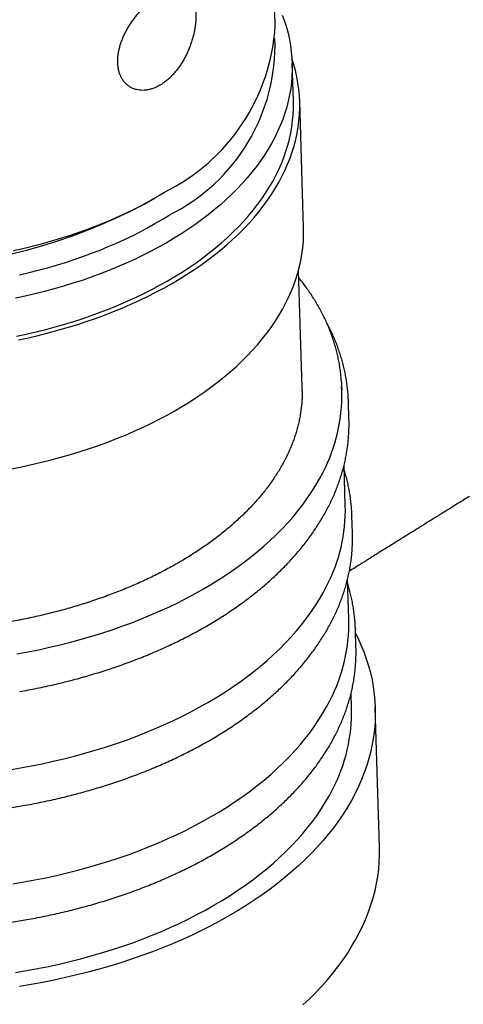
# Model space of a CAD drawing. Header units: millimetres. Extents: x 8 to 785, y 12 to 916.
# Tile 13 of 46: x 626 to 640, y 289 to 321. Entities that reach past the tile are written whole.
import ezdxf

# ---------------------------------------------------------------- set-up
doc = ezdxf.new("R2010")
doc.units = ezdxf.units.MM

msp = doc.modelspace()

# ---------------------------------------------------------------- linework, layer by layer
at = {"color": 7, "linetype": 'Continuous', "lineweight": 30}
for p, q in [((634.426, 320.32), (634.211, 327.292)), ((635, 317.93), (634.963, 319.133)), ((635.323, 313.927), (635.2, 317.936)), ((630.277, 314.678), (630.606, 314.867)), ((635.279, 308.87), (635.164, 312.581)), ((635.281, 308.763), (635.279, 308.87)), ((636.533, 308.748), (636.528, 308.908)), ((636.76, 307.872), (636.743, 308.433)), ((636.762, 307.792), (636.76, 307.872)), ((636.644, 305.14), (636.605, 306.419)), ((636.871, 304.264), (636.854, 304.825)), ((636.873, 304.184), (636.871, 304.264)), ((636.755, 301.531), (636.716, 302.811)), ((636.982, 300.656), (636.965, 301.217)), ((636.984, 300.576), (636.982, 300.656)), ((636.841, 298.725), (636.827, 299.203)), ((637.727, 294.338), (637.591, 298.748))]:
    msp.add_line(p, q, dxfattribs=at)
at = {"color": 7, "linetype": 'Continuous', "lineweight": 30, "flags": 128}
for points in [[(634.65, 320.654), (634.719, 320.464), (634.779, 320.273), (634.831, 320.081), (634.875, 319.888), (634.91, 319.694), (634.936, 319.5), (634.954, 319.305), (634.963, 319.11), (634.964, 318.915), (634.956, 318.719), (634.94, 318.524), (634.915, 318.328), (634.882, 318.133), (634.84, 317.939), (634.789, 317.744), (634.73, 317.551), (634.663, 317.358), (634.587, 317.167), (634.503, 316.976), (634.411, 316.787), (634.311, 316.599), (634.202, 316.412), (634.086, 316.227), (633.961, 316.044), (633.829, 315.863), (633.689, 315.683), (633.541, 315.506), (633.385, 315.331), (633.223, 315.158), (633.052, 314.988), (632.875, 314.82), (632.69, 314.655), (632.498, 314.493), (632.3, 314.334), (632.094, 314.178), (631.883, 314.025), (631.664, 313.875), (631.44, 313.728)], [(626.298, 310.381), (626.614, 310.449), (626.927, 310.522), (627.237, 310.6), (627.544, 310.683), (627.847, 310.77), (628.147, 310.862), (628.443, 310.958), (628.735, 311.059), (629.022, 311.164), (629.305, 311.274), (629.583, 311.388), (629.857, 311.506), (630.125, 311.629), (630.389, 311.755), (630.646, 311.886), (630.899, 312.02), (631.145, 312.158), (631.386, 312.3), (631.62, 312.445), (631.848, 312.594), (632.07, 312.746), (632.285, 312.902), (632.494, 313.061), (632.696, 313.222), (632.891, 313.387), (633.078, 313.555), (633.259, 313.725), (633.432, 313.898), (633.597, 314.074), (633.755, 314.252), (633.905, 314.432), (634.048, 314.614), (634.182, 314.798), (634.309, 314.984), (634.427, 315.172), (634.537, 315.362), (634.639, 315.553), (634.733, 315.745), (634.818, 315.939), (634.895, 316.133), (634.963, 316.329), (635.023, 316.526), (635.075, 316.723), (635.117, 316.921), (635.151, 317.119), (635.176, 317.317), (635.193, 317.516), (635.201, 317.715), (635.2, 317.913), (635.191, 318.112), (635.173, 318.309), (635.146, 318.507), (635.11, 318.704), (635.066, 318.9), (635.013, 319.095), (634.956, 319.277)], [(626.239, 310.494), (626.549, 310.561), (626.858, 310.633), (627.163, 310.709), (627.465, 310.791), (627.763, 310.876), (628.058, 310.967), (628.349, 311.062), (628.636, 311.161), (628.919, 311.265), (629.198, 311.373), (629.472, 311.485), (629.741, 311.601), (630.005, 311.722), (630.264, 311.846), (630.518, 311.975), (630.766, 312.107), (631.009, 312.243), (631.246, 312.382), (631.477, 312.526), (631.701, 312.672), (631.92, 312.822), (632.131, 312.975), (632.337, 313.131), (632.535, 313.291), (632.727, 313.453), (632.912, 313.618), (633.089, 313.785), (633.26, 313.956), (633.422, 314.128), (633.578, 314.303), (633.726, 314.481), (633.866, 314.66), (633.998, 314.841), (634.123, 315.025), (634.239, 315.21), (634.348, 315.396), (634.448, 315.584), (634.54, 315.773), (634.624, 315.964), (634.7, 316.156), (634.767, 316.348), (634.826, 316.542), (634.877, 316.736), (634.919, 316.93), (634.952, 317.126), (634.977, 317.321), (634.993, 317.516), (635.001, 317.712), (635, 317.907), (635, 317.93)], [(626.142, 313.208), (626.44, 313.275), (626.734, 313.345), (627.026, 313.421), (627.314, 313.501), (627.599, 313.585), (627.881, 313.674), (628.159, 313.766), (628.433, 313.864), (628.703, 313.965), (628.968, 314.07), (629.229, 314.18), (629.486, 314.293), (629.737, 314.411), (629.984, 314.532), (630.225, 314.656), (630.461, 314.785), (630.692, 314.917), (630.917, 315.052)], [(626.338, 312.444), (626.634, 312.513), (626.927, 312.587), (627.217, 312.664), (627.504, 312.747), (627.787, 312.834), (628.066, 312.925), (628.342, 313.02), (628.613, 313.12), (628.881, 313.223), (629.144, 313.331), (629.402, 313.443), (629.656, 313.558), (629.905, 313.678), (630.148, 313.801), (630.387, 313.928), (630.62, 314.059), (630.847, 314.193), (631.068, 314.33)], [(626.079, 306.305), (626.398, 306.368), (626.714, 306.435), (627.027, 306.508), (627.337, 306.585), (627.644, 306.667), (627.948, 306.754), (628.248, 306.846), (628.544, 306.942), (628.836, 307.042), (629.124, 307.147), (629.407, 307.257), (629.686, 307.37), (629.96, 307.488), (630.229, 307.61), (630.492, 307.737), (630.751, 307.867), (631.003, 308.001), (631.25, 308.139), (631.491, 308.28), (631.726, 308.425), (631.955, 308.574), (632.177, 308.726), (632.393, 308.881), (632.602, 309.04), (632.804, 309.201), (633, 309.366), (633.188, 309.533), (633.369, 309.703), (633.542, 309.876), (633.708, 310.051), (633.867, 310.229), (634.018, 310.409), (634.161, 310.591), (634.296, 310.775), (634.423, 310.961), (634.542, 311.149), (634.653, 311.338), (634.755, 311.529), (634.85, 311.722), (634.936, 311.915), (635.013, 312.11), (635.082, 312.305), (635.142, 312.502), (635.194, 312.699), (635.238, 312.897), (635.272, 313.095), (635.298, 313.293), (635.316, 313.492), (635.324, 313.691), (635.324, 313.889), (635.323, 313.927)], [(631.44, 313.728), (631.209, 313.585), (630.972, 313.446), (630.729, 313.31), (630.481, 313.177), (630.227, 313.049), (629.968, 312.925), (629.704, 312.804), (629.435, 312.688), (629.161, 312.576), (628.882, 312.468), (628.599, 312.364), (628.312, 312.264), (628.021, 312.17), (627.726, 312.079), (627.428, 311.993), (627.126, 311.912), (626.821, 311.836), (626.512, 311.764), (626.202, 311.697)], [(636.522, 309.04), (636.528, 308.913), (636.53, 308.785)], [(636.742, 308.443), (636.743, 308.438), (636.743, 308.433)], [(626.251, 300.445), (626.598, 300.509), (626.943, 300.578), (627.285, 300.653), (627.623, 300.732), (627.958, 300.817), (628.29, 300.907), (628.618, 301.002), (628.942, 301.102), (629.261, 301.208), (629.576, 301.317), (629.887, 301.432), (630.193, 301.552), (630.493, 301.676), (630.789, 301.804), (631.079, 301.938), (631.363, 302.075), (631.641, 302.217), (631.913, 302.363), (632.179, 302.513), (632.439, 302.667), (632.692, 302.825), (632.938, 302.987), (633.177, 303.152), (633.409, 303.321), (633.634, 303.493), (633.852, 303.669), (634.061, 303.848), (634.263, 304.03), (634.458, 304.214), (634.644, 304.402), (634.822, 304.592), (634.992, 304.785), (635.153, 304.981), (635.306, 305.178), (635.451, 305.378), (635.586, 305.58), (635.713, 305.783), (635.832, 305.989), (635.941, 306.196)], [(636.853, 304.835), (636.854, 304.83), (636.854, 304.825)], [(626.013, 296.779), (626.363, 296.837), (626.71, 296.901), (627.054, 296.97), (627.396, 297.045), (627.734, 297.124), (628.069, 297.209), (628.401, 297.299), (628.729, 297.394), (629.053, 297.494), (629.372, 297.599), (629.688, 297.709), (629.998, 297.824), (630.304, 297.944), (630.604, 298.068), (630.9, 298.196), (631.19, 298.329), (631.474, 298.467), (631.752, 298.609), (632.024, 298.755), (632.29, 298.905), (632.55, 299.059), (632.803, 299.217), (633.049, 299.378), (633.288, 299.544), (633.52, 299.713), (633.745, 299.885), (633.963, 300.061), (634.172, 300.24), (634.375, 300.421), (634.569, 300.606), (634.755, 300.794), (634.933, 300.984), (635.103, 301.177), (635.264, 301.373), (635.417, 301.57), (635.562, 301.77), (635.698, 301.972), (635.824, 302.175), (635.943, 302.381), (636.052, 302.588)], [(636.969, 301.092), (637.04, 300.948), (637.139, 300.731), (637.229, 300.513), (637.308, 300.292), (637.378, 300.071), (637.439, 299.848), (637.489, 299.625), (637.53, 299.4), (637.56, 299.175), (637.581, 298.949), (637.592, 298.722), (637.593, 298.496), (637.584, 298.269), (637.565, 298.042), (637.536, 297.815), (637.497, 297.589), (637.448, 297.363), (637.39, 297.138), (637.321, 296.914), (637.243, 296.69), (637.156, 296.468), (637.058, 296.247), (636.951, 296.027), (636.835, 295.809), (636.709, 295.593), (636.574, 295.378), (636.429, 295.166), (636.276, 294.955), (636.113, 294.747), (635.942, 294.542), (635.761, 294.339), (635.572, 294.138), (635.375, 293.941), (635.169, 293.746), (634.955, 293.555), (634.732, 293.367), (634.502, 293.182), (634.264, 293.001), (634.018, 292.823), (633.765, 292.649), (633.504, 292.479), (633.236, 292.313), (632.962, 292.151), (632.68, 291.994), (632.392, 291.84), (632.098, 291.691), (631.798, 291.547), (631.491, 291.407), (631.179, 291.272), (630.861, 291.142), (630.538, 291.017), (630.21, 290.896), (629.877, 290.781), (629.539, 290.671), (629.197, 290.566), (628.85, 290.467), (628.5, 290.373), (628.146, 290.284), (627.789, 290.201), (627.428, 290.123), (627.064, 290.051), (626.698, 289.984), (626.329, 289.924)], [(636.964, 301.227), (636.965, 301.222), (636.965, 301.217)], [(626.124, 293.171), (626.474, 293.229), (626.821, 293.293), (627.165, 293.362), (627.507, 293.437), (627.845, 293.516), (628.18, 293.601), (628.512, 293.691), (628.84, 293.786), (629.164, 293.886), (629.483, 293.991), (629.799, 294.101), (630.109, 294.216), (630.415, 294.335), (630.716, 294.46), (631.011, 294.588), (631.301, 294.721), (631.585, 294.859), (631.863, 295.001), (632.136, 295.147), (632.402, 295.297), (632.661, 295.451), (632.914, 295.609), (633.16, 295.77), (633.399, 295.936), (633.631, 296.105), (633.856, 296.277), (634.074, 296.453), (634.283, 296.631), (634.486, 296.813), (634.68, 296.998), (634.866, 297.186), (635.044, 297.376), (635.214, 297.569), (635.375, 297.764), (635.528, 297.962), (635.673, 298.162), (635.809, 298.364), (635.936, 298.567), (636.054, 298.773), (636.163, 298.98)], [(626.211, 290.365), (626.56, 290.423), (626.907, 290.487), (627.251, 290.556), (627.593, 290.63), (627.931, 290.71), (628.267, 290.795), (628.598, 290.885), (628.926, 290.98), (629.25, 291.08), (629.57, 291.185), (629.885, 291.295), (630.196, 291.41), (630.501, 291.529), (630.802, 291.653), (631.097, 291.782), (631.387, 291.915), (631.671, 292.053), (631.95, 292.194), (632.222, 292.34), (632.488, 292.49), (632.747, 292.644), (633, 292.802), (633.247, 292.964), (633.486, 293.129), (633.718, 293.298), (633.943, 293.471), (634.16, 293.646), (634.37, 293.825), (634.572, 294.007), (634.766, 294.192), (634.952, 294.38), (635.13, 294.57), (635.3, 294.763), (635.462, 294.958), (635.615, 295.156), (635.759, 295.356), (635.895, 295.557), (636.022, 295.761), (636.14, 295.966), (636.249, 296.173)], [(635.305, 289.336), (635.511, 289.531), (635.708, 289.728), (635.897, 289.929), (636.077, 290.132), (636.249, 290.337), (636.412, 290.545), (636.565, 290.756), (636.71, 290.968), (636.845, 291.183), (636.971, 291.399), (637.087, 291.617), (637.194, 291.837), (637.291, 292.058), (637.379, 292.28), (637.457, 292.504), (637.525, 292.728), (637.584, 292.953), (637.633, 293.179), (637.671, 293.405), (637.7, 293.632), (637.719, 293.859), (637.728, 294.086), (637.727, 294.312), (637.727, 294.338)]]:
    msp.add_lwpolyline(points, dxfattribs=at)
at = {"color": 7, "linetype": 'Continuous', "lineweight": 30}
for centre, radius, start, end in [((628.156, 320.694), 6.281, 296.0761, 356.5844), ((628.399, 319.729), 6.023, 296.3036, 1.7992), ((622.12, 330.06), 17.411, 245.59, 297.9358), ((631.249, 308.629), 5.286, 332.5872, 1.2819), ((631.36, 305.021), 5.286, 332.5872, 1.2819), ((631.471, 301.413), 5.286, 332.5872, 1.2819), ((631.557, 298.607), 5.286, 332.5872, 1.2819), ((622.49, 318.061), 22.765, 263.1499, 280.0163), ((622.601, 314.453), 22.765, 263.1499, 280.0163)]:
    msp.add_arc(centre, radius, start, end, dxfattribs=at)
for points, knots in [([(630.727, 321.267), (630.703, 321.252), (630.631, 321.206), (630.534, 321.135), (630.427, 321.048), (630.334, 320.966), (630.233, 320.867), (630.134, 320.76), (630.038, 320.648), (629.948, 320.532), (629.863, 320.411), (629.783, 320.286), (629.711, 320.159), (629.647, 320.031), (629.59, 319.902), (629.542, 319.772), (629.502, 319.642), (629.472, 319.514), (629.452, 319.388), (629.441, 319.264), (629.44, 319.145), (629.449, 319.029), (629.468, 318.919), (629.497, 318.815), (629.536, 318.718), (629.584, 318.629), (629.641, 318.549), (629.706, 318.478), (629.778, 318.417), (629.858, 318.366), (629.942, 318.327), (630.033, 318.298), (630.128, 318.281), (630.226, 318.275), (630.326, 318.281), (630.43, 318.298), (630.535, 318.327), (630.64, 318.367), (630.745, 318.419), (630.849, 318.482), (630.952, 318.555), (631.052, 318.639), (631.149, 318.731), (631.243, 318.834), (631.332, 318.943), (631.415, 319.06), (631.493, 319.182), (631.567, 319.311), (631.633, 319.443), (631.692, 319.578), (631.745, 319.713), (631.791, 319.851), (631.83, 319.989), (631.862, 320.125), (631.887, 320.258), (631.904, 320.39), (631.914, 320.517), (631.917, 320.64), (631.912, 320.756), (631.9, 320.867), (631.88, 320.971), (631.853, 321.065), (631.819, 321.152), (631.777, 321.229), (631.728, 321.296), (631.673, 321.353), (631.612, 321.399), (631.544, 321.434), (631.471, 321.459), (631.392, 321.472), (631.309, 321.475), (631.22, 321.466), (631.128, 321.447), (631.032, 321.418), (630.933, 321.378), (630.831, 321.329), (630.762, 321.288), (630.727, 321.267)], [0, 0, 0, 0, 0.009192, 0.027729, 0.037083, 0.050313, 0.063636, 0.077255, 0.090974, 0.104148, 0.117555, 0.130962, 0.14461, 0.157666, 0.170949, 0.184233, 0.197754, 0.210814, 0.224106, 0.237399, 0.250933, 0.264113, 0.277534, 0.290955, 0.304624, 0.317853, 0.33132, 0.344787, 0.358502, 0.371633, 0.384995, 0.398358, 0.411959, 0.425, 0.438269, 0.451539, 0.465047, 0.478141, 0.491471, 0.504801, 0.518376, 0.531587, 0.54504, 0.558493, 0.572195, 0.585405, 0.598851, 0.612297, 0.625988, 0.639078, 0.652398, 0.665717, 0.679275, 0.692313, 0.705582, 0.718852, 0.73236, 0.745496, 0.75887, 0.772244, 0.785866, 0.799096, 0.812419, 0.826038, 0.839757, 0.852932, 0.866341, 0.879749, 0.893399, 0.90649, 0.91981, 0.933131, 0.946691, 0.959781, 0.973106, 0.986431, 1, 1, 1, 1]), ([(718.872, 319.591), (718.636, 319.46), (718.168, 319.202), (717.479, 318.818), (716.806, 318.442), (716.151, 318.074), (715.515, 317.715), (714.899, 317.365), (714.302, 317.025), (713.72, 316.692), (713.149, 316.364), (712.589, 316.042), (712.04, 315.725), (711.506, 315.417), (710.987, 315.116), (710.483, 314.824), (709.993, 314.54), (709.518, 314.263), (709.058, 313.995), (708.612, 313.735), (708.18, 313.483), (707.763, 313.239), (707.36, 313.004), (706.972, 312.777), (706.586, 312.551), (706.203, 312.326), (705.825, 312.105), (705.465, 311.893), (705.121, 311.691), (704.804, 311.505), (704.512, 311.333), (704.245, 311.176), (703.992, 311.027), (703.752, 310.886), (703.527, 310.753), (703.316, 310.629), (703.113, 310.509), (702.92, 310.395), (702.737, 310.287), (702.567, 310.187), (702.404, 310.091), (702.197, 309.969), (701.939, 309.816), (701.628, 309.633), (701.305, 309.442), (700.971, 309.244), (700.618, 309.035), (700.245, 308.814), (699.853, 308.582), (699.447, 308.342), (699.029, 308.094), (698.598, 307.838), (698.163, 307.58), (697.724, 307.319), (697.282, 307.057), (696.828, 306.787), (696.363, 306.511), (695.887, 306.228), (695.399, 305.937), (694.901, 305.641), (694.398, 305.341), (693.892, 305.039), (693.227, 304.643), (692.404, 304.152), (691.271, 303.475), (689.992, 302.711), (688.57, 301.859), (687.161, 301.015), (685.765, 300.177), (684.381, 299.346), (683.005, 298.519), (680.834, 297.212), (677.867, 295.423), (674.905, 293.634), (672.743, 292.325), (671.374, 291.497), (669.996, 290.661), (668.607, 289.818), (667.206, 288.967), (665.794, 288.109), (664.371, 287.244), (663.08, 286.458), (661.921, 285.752), (660.892, 285.125), (659.85, 284.489), (658.795, 283.845), (657.731, 283.196), (656.66, 282.542), (655.581, 281.881), (654.49, 281.209), (653.623, 280.675), (652.986, 280.283), (652.581, 280.034), (652.175, 279.785), (651.769, 279.538), (651.371, 279.296), (650.986, 279.063), (650.619, 278.842), (650.265, 278.631), (649.924, 278.428), (649.595, 278.234), (649.278, 278.049), (648.976, 277.874), (648.689, 277.709), (648.417, 277.554), (648.16, 277.408), (647.917, 277.272), (647.689, 277.145), (647.475, 277.027), (647.276, 276.918), (647.09, 276.817), (646.917, 276.724), (646.754, 276.637), (646.627, 276.57), (646.534, 276.521), (646.473, 276.488), (646.413, 276.457), (646.364, 276.431), (646.328, 276.413), (646.302, 276.399), (646.271, 276.383), (646.229, 276.361), (646.176, 276.334), (646.115, 276.302), (646.046, 276.266), (645.966, 276.226), (645.877, 276.18), (645.777, 276.13), (645.625, 276.053), (645.427, 275.954), (645.198, 275.842), (644.988, 275.74), (644.797, 275.649), (644.619, 275.566), (644.454, 275.489), (644.292, 275.415), (644.131, 275.342), (644.006, 275.287), (643.924, 275.251), (643.883, 275.233), (643.851, 275.219), (643.824, 275.207), (643.8, 275.197), (643.771, 275.184), (643.734, 275.168), (643.687, 275.148), (643.631, 275.124), (643.566, 275.097), (643.493, 275.066), (643.393, 275.024), (643.275, 274.976), (643.143, 274.922), (643.019, 274.873), (642.904, 274.828), (642.798, 274.787), (642.703, 274.751), (642.618, 274.719), (642.551, 274.694), (642.499, 274.675), (642.461, 274.661), (642.424, 274.648), (642.39, 274.635), (642.355, 274.623), (642.315, 274.608), (642.265, 274.591), (642.205, 274.57), (642.135, 274.545), (642.059, 274.52), (641.964, 274.488), (641.858, 274.453), (641.742, 274.416), (641.638, 274.384), (641.546, 274.355), (641.471, 274.333), (641.41, 274.315), (641.361, 274.301), (641.316, 274.288), (641.275, 274.277), (641.235, 274.266), (641.192, 274.254), (641.142, 274.24), (641.085, 274.225), (641.022, 274.208), (640.956, 274.191), (640.889, 274.175), (640.822, 274.158), (640.747, 274.14), (640.666, 274.121), (640.583, 274.102), (640.511, 274.086), (640.446, 274.073), (640.382, 274.059), (640.312, 274.045), (640.234, 274.03), (640.12, 274.008), (639.973, 273.982), (639.799, 273.953), (639.613, 273.926), (639.416, 273.9), (639.202, 273.876), (638.982, 273.856), (638.805, 273.843), (638.676, 273.835), (638.599, 273.831), (638.521, 273.827), (638.444, 273.823), (638.373, 273.82), (638.31, 273.818), (638.26, 273.816), (638.223, 273.815), (638.198, 273.814), (638.181, 273.813), (638.164, 273.813), (638.141, 273.812), (638.11, 273.811), (638.071, 273.81), (638.024, 273.809), (637.962, 273.807), (637.883, 273.806), (637.785, 273.804), (637.673, 273.802), (637.547, 273.8), (637.406, 273.798), (637.251, 273.796), (637.081, 273.793), (636.898, 273.79), (636.7, 273.787), (636.488, 273.783), (636.262, 273.778), (636.022, 273.773), (635.769, 273.767), (635.595, 273.763), (635.506, 273.761)], [0, 0, 0, 0, 0.007951, 0.01573, 0.023345, 0.030794, 0.038077, 0.045068, 0.0519, 0.058573, 0.065087, 0.07157, 0.077887, 0.08404, 0.090027, 0.09585, 0.101508, 0.107002, 0.112331, 0.117496, 0.122498, 0.127335, 0.132008, 0.136516, 0.140861, 0.145451, 0.149843, 0.154036, 0.15803, 0.161827, 0.165106, 0.168221, 0.171172, 0.173959, 0.176583, 0.179042, 0.181338, 0.183674, 0.185811, 0.187751, 0.189608, 0.191508, 0.195007, 0.198642, 0.202413, 0.206319, 0.210361, 0.214796, 0.219383, 0.224124, 0.229017, 0.234063, 0.239261, 0.244303, 0.24948, 0.254792, 0.260241, 0.265825, 0.271544, 0.2774, 0.283345, 0.289277, 0.295192, 0.306763, 0.31827, 0.335136, 0.351863, 0.368451, 0.3849, 0.401211, 0.417403, 0.433582, 0.478072, 0.522563, 0.538656, 0.554851, 0.571185, 0.587658, 0.604269, 0.621019, 0.637907, 0.654934, 0.667008, 0.679227, 0.691621, 0.704185, 0.716924, 0.729614, 0.742479, 0.755509, 0.76869, 0.773508, 0.778344, 0.783198, 0.788069, 0.792897, 0.797471, 0.801875, 0.80611, 0.810177, 0.814153, 0.817955, 0.821582, 0.825035, 0.828314, 0.831419, 0.83435, 0.837108, 0.839693, 0.842105, 0.844345, 0.846444, 0.84843, 0.850303, 0.851075, 0.851827, 0.852558, 0.853257, 0.853613, 0.853888, 0.854222, 0.854739, 0.855437, 0.856159, 0.857007, 0.857981, 0.859082, 0.860309, 0.861646, 0.864719, 0.867604, 0.870137, 0.872506, 0.87471, 0.876752, 0.878694, 0.880768, 0.882777, 0.883378, 0.883888, 0.884299, 0.88461, 0.884876, 0.88523, 0.885702, 0.886292, 0.886999, 0.887824, 0.888767, 0.889798, 0.891609, 0.893289, 0.894838, 0.896355, 0.897722, 0.89894, 0.900019, 0.900999, 0.901537, 0.902042, 0.902515, 0.902955, 0.903368, 0.903892, 0.904536, 0.905327, 0.906264, 0.907311, 0.908326, 0.910017, 0.911555, 0.91294, 0.914173, 0.915269, 0.915986, 0.91665, 0.91726, 0.917817, 0.91832, 0.918884, 0.919591, 0.920364, 0.921252, 0.922174, 0.923097, 0.924021, 0.924947, 0.926226, 0.927403, 0.928417, 0.929268, 0.930118, 0.931109, 0.932241, 0.933436, 0.935978, 0.938543, 0.940978, 0.944076, 0.947216, 0.950464, 0.953934, 0.955065, 0.956203, 0.957348, 0.958501, 0.959596, 0.960518, 0.961263, 0.961831, 0.962153, 0.962365, 0.962573, 0.962894, 0.963329, 0.963878, 0.964542, 0.965321, 0.966504, 0.967884, 0.969462, 0.97124, 0.973222, 0.975408, 0.977796, 0.980384, 0.983169, 0.986149, 0.989322, 0.992688, 0.996248, 1, 1, 1, 1]), ([(636.521, 309.045), (636.52, 309.065), (636.516, 309.143), (636.504, 309.278), (636.483, 309.45), (636.457, 309.621), (636.424, 309.792), (636.386, 309.963), (636.342, 310.133), (636.292, 310.302), (636.236, 310.47), (636.175, 310.638), (636.108, 310.805), (636.035, 310.971), (635.956, 311.135), (635.872, 311.299), (635.782, 311.461), (635.687, 311.623), (635.586, 311.783), (635.479, 311.941), (635.367, 312.098), (635.264, 312.234), (635.197, 312.317), (635.171, 312.35)], [0, 0, 0, 0, 0.017243, 0.067003, 0.116768, 0.166546, 0.216343, 0.266165, 0.316019, 0.365909, 0.415839, 0.465815, 0.515837, 0.56591, 0.616034, 0.666211, 0.716439, 0.76672, 0.817051, 0.867432, 0.91786, 0.968332, 1, 1, 1, 1]), ([(636.742, 308.443), (636.74, 308.493), (636.736, 308.601), (636.723, 308.768), (636.703, 308.943), (636.678, 309.118), (636.647, 309.293), (636.61, 309.467), (636.567, 309.64), (636.518, 309.813), (636.464, 309.985), (636.404, 310.156), (636.338, 310.326), (636.266, 310.496), (636.189, 310.664), (636.117, 310.809), (636.069, 310.898), (636.051, 310.932)], [0, 0, 0, 0, 0.05815, 0.127021, 0.195899, 0.2648, 0.333738, 0.402724, 0.471772, 0.540892, 0.610095, 0.679388, 0.748781, 0.818278, 0.887884, 0.957602, 1, 1, 1, 1]), ([(635.28, 308.768), (635.28, 308.764), (635.282, 308.707), (635.279, 308.598), (635.271, 308.44), (635.257, 308.281), (635.237, 308.123), (635.212, 307.965), (635.18, 307.808), (635.143, 307.65), (635.1, 307.494), (635.051, 307.337), (634.997, 307.181), (634.937, 307.026), (634.871, 306.872), (634.811, 306.743), (634.773, 306.665), (634.759, 306.638)], [0, 0, 0, 0, 0.005441, 0.07937, 0.153286, 0.227171, 0.301011, 0.374791, 0.4485, 0.522126, 0.595661, 0.6691, 0.742438, 0.815675, 0.888809, 0.961842, 1, 1, 1, 1]), ([(634.759, 306.638), (634.746, 306.612), (634.707, 306.535), (634.637, 306.408), (634.549, 306.257), (634.456, 306.107), (634.357, 305.958), (634.253, 305.811), (634.143, 305.664), (634.028, 305.519), (633.909, 305.375), (633.783, 305.233), (633.653, 305.092), (633.518, 304.953), (633.378, 304.815), (633.233, 304.679), (633.083, 304.544), (632.928, 304.412), (632.768, 304.281), (632.604, 304.152), (632.435, 304.025), (632.262, 303.9), (632.084, 303.777), (631.902, 303.656), (631.716, 303.538), (631.525, 303.422), (631.33, 303.308), (631.132, 303.196), (630.929, 303.087), (630.722, 302.98), (630.512, 302.876), (630.298, 302.775), (630.081, 302.676), (629.86, 302.58), (629.635, 302.486), (629.408, 302.396), (629.177, 302.308), (628.944, 302.223), (628.707, 302.141), (628.468, 302.062), (628.226, 301.986), (627.981, 301.913), (627.734, 301.843), (627.484, 301.777), (627.233, 301.713), (626.979, 301.653), (626.723, 301.595), (626.466, 301.541), (626.206, 301.491), (625.945, 301.443), (625.683, 301.399), (625.419, 301.358), (625.154, 301.321), (624.887, 301.287), (624.62, 301.256), (624.352, 301.229), (624.083, 301.206), (623.814, 301.185), (623.544, 301.168), (623.273, 301.155), (623.003, 301.145), (622.732, 301.138), (622.461, 301.135), (622.191, 301.136), (621.921, 301.14), (621.651, 301.147), (621.381, 301.158), (621.113, 301.172), (620.845, 301.19), (620.578, 301.211), (620.312, 301.236), (620.048, 301.264), (619.784, 301.295), (619.522, 301.33), (619.262, 301.368), (619.003, 301.41), (618.746, 301.455), (618.491, 301.503), (618.238, 301.555), (617.987, 301.609), (617.739, 301.667), (617.493, 301.728), (617.249, 301.793), (617.008, 301.86), (616.77, 301.931), (616.534, 302.004), (616.302, 302.081), (616.072, 302.161), (615.846, 302.243), (615.623, 302.329), (615.404, 302.417), (615.188, 302.508), (614.975, 302.602), (614.766, 302.698), (614.562, 302.798), (614.36, 302.9), (614.163, 303.004), (613.97, 303.111), (613.781, 303.22), (613.597, 303.332), (613.416, 303.446), (613.24, 303.563), (613.069, 303.681), (612.902, 303.802), (612.74, 303.925), (612.582, 304.05), (612.429, 304.177), (612.281, 304.306), (612.138, 304.437), (612, 304.569), (611.867, 304.704), (611.739, 304.839), (611.616, 304.977), (611.498, 305.116), (611.385, 305.257), (611.278, 305.399), (611.176, 305.543), (611.079, 305.687), (610.988, 305.834), (610.902, 305.981), (610.821, 306.129), (610.746, 306.279), (610.677, 306.43), (610.613, 306.581), (610.555, 306.734), (610.502, 306.887), (610.455, 307.041), (610.414, 307.196), (610.379, 307.352), (610.349, 307.508), (610.325, 307.665), (610.307, 307.822), (610.298, 307.93), (610.296, 307.985), (610.295, 307.988)], [0, 0, 0, 0, 0.003988, 0.011696, 0.019397, 0.02709, 0.034774, 0.042451, 0.050121, 0.057784, 0.065443, 0.073096, 0.080746, 0.088392, 0.096034, 0.103674, 0.111312, 0.118948, 0.126582, 0.134216, 0.141848, 0.14948, 0.157112, 0.164744, 0.172376, 0.180008, 0.18764, 0.195273, 0.202906, 0.21054, 0.218175, 0.22581, 0.233447, 0.241084, 0.248722, 0.256361, 0.264, 0.271641, 0.279282, 0.286925, 0.294568, 0.302212, 0.309857, 0.317502, 0.325148, 0.332795, 0.340443, 0.348091, 0.35574, 0.363389, 0.371039, 0.378689, 0.38634, 0.393991, 0.401643, 0.409294, 0.416946, 0.424598, 0.432251, 0.439903, 0.447556, 0.455208, 0.462861, 0.470513, 0.478165, 0.485817, 0.493469, 0.501121, 0.508772, 0.516423, 0.524074, 0.531724, 0.539373, 0.547022, 0.554671, 0.562319, 0.569966, 0.577612, 0.585258, 0.592903, 0.600548, 0.608191, 0.615834, 0.623475, 0.631116, 0.638756, 0.646395, 0.654033, 0.66167, 0.669306, 0.676941, 0.684575, 0.692208, 0.699841, 0.707473, 0.715103, 0.722734, 0.730364, 0.737993, 0.745622, 0.753251, 0.76088, 0.768509, 0.776139, 0.78377, 0.791401, 0.799034, 0.806669, 0.814305, 0.821945, 0.829587, 0.837234, 0.844884, 0.852539, 0.8602, 0.867867, 0.875541, 0.883222, 0.890911, 0.89861, 0.906317, 0.914035, 0.921763, 0.929502, 0.937251, 0.945012, 0.952784, 0.960565, 0.968357, 0.976158, 0.983966, 0.991782, 0.999602, 1, 1, 1, 1]), ([(626.34, 299.252), (626.431, 299.268), (626.614, 299.302), (626.887, 299.356), (627.16, 299.413), (627.431, 299.474), (627.7, 299.539), (627.967, 299.606), (628.232, 299.677), (628.494, 299.751), (628.755, 299.829), (629.012, 299.909), (629.268, 299.993), (629.52, 300.08), (629.77, 300.17), (630.017, 300.263), (630.261, 300.359), (630.502, 300.459), (630.74, 300.561), (630.974, 300.666), (631.205, 300.774), (631.433, 300.885), (631.657, 300.998), (631.877, 301.115), (632.094, 301.234), (632.306, 301.356), (632.515, 301.48), (632.72, 301.607), (632.92, 301.737), (633.117, 301.869), (633.309, 302.004), (633.496, 302.141), (633.679, 302.28), (633.858, 302.422), (634.032, 302.565), (634.201, 302.711), (634.365, 302.859), (634.524, 303.01), (634.679, 303.162), (634.828, 303.316), (634.972, 303.472), (635.111, 303.629), (635.245, 303.789), (635.374, 303.95), (635.497, 304.112), (635.614, 304.276), (635.726, 304.442), (635.833, 304.609), (635.934, 304.777), (636.029, 304.946), (636.119, 305.116), (636.202, 305.287), (636.28, 305.459), (636.353, 305.632), (636.419, 305.805), (636.48, 305.98), (636.535, 306.154), (636.584, 306.33), (636.627, 306.505), (636.664, 306.681), (636.695, 306.857), (636.72, 307.034), (636.74, 307.21), (636.754, 307.387), (636.761, 307.563), (636.764, 307.697), (636.762, 307.771), (636.761, 307.787)], [0, 0, 0, 0, 0.015444, 0.031078, 0.046714, 0.062351, 0.07799, 0.093631, 0.109274, 0.12492, 0.140567, 0.156218, 0.17187, 0.187526, 0.203183, 0.218844, 0.234507, 0.250173, 0.265842, 0.281513, 0.297187, 0.312864, 0.328543, 0.344225, 0.359909, 0.375594, 0.391282, 0.406971, 0.422661, 0.438352, 0.454044, 0.469734, 0.485424, 0.501112, 0.516798, 0.53248, 0.548157, 0.56383, 0.579495, 0.595153, 0.610802, 0.626441, 0.642068, 0.657682, 0.67328, 0.688863, 0.704428, 0.719974, 0.735499, 0.751002, 0.766483, 0.781939, 0.797371, 0.812777, 0.828158, 0.843514, 0.858844, 0.87415, 0.889432, 0.904692, 0.919931, 0.935152, 0.950356, 0.965546, 0.980725, 0.995895, 1, 1, 1, 1]), ([(636.853, 304.835), (636.851, 304.885), (636.847, 304.993), (636.834, 305.16), (636.814, 305.335), (636.789, 305.51), (636.758, 305.685), (636.721, 305.859), (636.678, 306.032), (636.641, 306.168), (636.616, 306.245), (636.609, 306.265)], [0, 0, 0, 0, 0.102854, 0.224669, 0.346498, 0.468368, 0.590301, 0.712321, 0.834449, 0.956706, 1, 1, 1, 1]), ([(640.572, 305.428), (640.454, 305.355), (640.226, 305.214), (639.891, 305.006), (639.575, 304.81), (639.276, 304.624), (638.994, 304.449), (638.736, 304.288), (638.498, 304.14), (638.282, 304.005), (638.081, 303.88), (637.895, 303.764), (637.734, 303.663), (637.595, 303.576), (637.477, 303.502), (637.369, 303.435), (637.272, 303.374), (637.182, 303.318), (637.016, 303.214), (636.879, 303.128), (636.771, 303.06)], [0, 0, 0, 0, 0.092471, 0.180311, 0.263521, 0.3421, 0.416049, 0.485367, 0.546483, 0.603482, 0.656364, 0.705129, 0.749778, 0.78384, 0.815043, 0.843388, 0.868873, 0.89184, 0.91459, 1, 1, 1, 1]), ([(626.451, 295.644), (626.542, 295.66), (626.725, 295.693), (626.998, 295.748), (627.271, 295.805), (627.542, 295.866), (627.811, 295.931), (628.078, 295.998), (628.343, 296.069), (628.605, 296.143), (628.866, 296.221), (629.123, 296.301), (629.379, 296.385), (629.631, 296.472), (629.881, 296.562), (630.128, 296.655), (630.372, 296.751), (630.613, 296.85), (630.851, 296.953), (631.085, 297.058), (631.316, 297.166), (631.544, 297.276), (631.768, 297.39), (631.988, 297.507), (632.205, 297.626), (632.417, 297.748), (632.626, 297.872), (632.831, 297.999), (633.031, 298.129), (633.228, 298.261), (633.42, 298.396), (633.607, 298.533), (633.79, 298.672), (633.969, 298.813), (634.143, 298.957), (634.312, 299.103), (634.476, 299.251), (634.635, 299.402), (634.79, 299.554), (634.939, 299.708), (635.083, 299.864), (635.222, 300.021), (635.356, 300.181), (635.485, 300.342), (635.608, 300.504), (635.725, 300.668), (635.837, 300.834), (635.944, 301), (636.045, 301.168), (636.14, 301.338), (636.23, 301.508), (636.313, 301.679), (636.392, 301.851), (636.464, 302.024), (636.53, 302.197), (636.591, 302.372), (636.646, 302.546), (636.695, 302.721), (636.738, 302.897), (636.775, 303.073), (636.806, 303.249), (636.832, 303.426), (636.851, 303.602), (636.865, 303.779), (636.872, 303.955), (636.875, 304.089), (636.873, 304.163), (636.872, 304.179)], [0, 0, 0, 0, 0.015444, 0.031078, 0.046714, 0.062351, 0.07799, 0.093631, 0.109274, 0.12492, 0.140567, 0.156218, 0.17187, 0.187526, 0.203183, 0.218844, 0.234507, 0.250173, 0.265842, 0.281513, 0.297187, 0.312864, 0.328543, 0.344225, 0.359909, 0.375594, 0.391282, 0.406971, 0.422661, 0.438352, 0.454044, 0.469734, 0.485424, 0.501112, 0.516798, 0.53248, 0.548157, 0.56383, 0.579495, 0.595153, 0.610802, 0.626441, 0.642068, 0.657682, 0.67328, 0.688863, 0.704428, 0.719974, 0.735499, 0.751002, 0.766483, 0.781939, 0.797371, 0.812777, 0.828158, 0.843514, 0.858844, 0.87415, 0.889432, 0.904692, 0.919931, 0.935152, 0.950356, 0.965546, 0.980725, 0.995895, 1, 1, 1, 1]), ([(636.964, 301.227), (636.962, 301.277), (636.958, 301.385), (636.945, 301.552), (636.925, 301.727), (636.9, 301.902), (636.869, 302.076), (636.832, 302.25), (636.789, 302.424), (636.752, 302.559), (636.727, 302.637), (636.72, 302.657)], [0, 0, 0, 0, 0.102854, 0.224669, 0.346498, 0.468368, 0.590301, 0.712321, 0.834449, 0.956706, 1, 1, 1, 1]), ([(626.562, 292.036), (626.653, 292.052), (626.836, 292.085), (627.109, 292.14), (627.382, 292.197), (627.653, 292.258), (627.922, 292.322), (628.189, 292.39), (628.454, 292.461), (628.716, 292.535), (628.977, 292.613), (629.234, 292.693), (629.49, 292.777), (629.742, 292.864), (629.992, 292.954), (630.239, 293.047), (630.483, 293.143), (630.724, 293.242), (630.962, 293.344), (631.196, 293.45), (631.427, 293.558), (631.655, 293.668), (631.879, 293.782), (632.099, 293.898), (632.316, 294.018), (632.528, 294.14), (632.737, 294.264), (632.942, 294.391), (633.142, 294.521), (633.339, 294.653), (633.531, 294.787), (633.718, 294.924), (633.901, 295.064), (634.08, 295.205), (634.254, 295.349), (634.423, 295.495), (634.587, 295.643), (634.747, 295.793), (634.901, 295.946), (635.05, 296.1), (635.195, 296.256), (635.334, 296.413), (635.467, 296.573), (635.596, 296.734), (635.719, 296.896), (635.836, 297.06), (635.948, 297.226), (636.055, 297.392), (636.156, 297.56), (636.251, 297.729), (636.341, 297.9), (636.425, 298.071), (636.503, 298.243), (636.575, 298.416), (636.641, 298.589), (636.702, 298.763), (636.757, 298.938), (636.806, 299.113), (636.849, 299.289), (636.886, 299.465), (636.917, 299.641), (636.943, 299.818), (636.962, 299.994), (636.976, 300.17), (636.983, 300.347), (636.986, 300.48), (636.984, 300.555), (636.983, 300.571)], [0, 0, 0, 0, 0.015444, 0.031078, 0.046714, 0.062351, 0.07799, 0.093631, 0.109274, 0.12492, 0.140567, 0.156218, 0.17187, 0.187526, 0.203183, 0.218844, 0.234507, 0.250173, 0.265842, 0.281513, 0.297187, 0.312864, 0.328543, 0.344225, 0.359909, 0.375594, 0.391282, 0.406971, 0.422661, 0.438352, 0.454044, 0.469734, 0.485424, 0.501112, 0.516798, 0.53248, 0.548157, 0.56383, 0.579495, 0.595153, 0.610802, 0.626441, 0.642068, 0.657682, 0.67328, 0.688863, 0.704428, 0.719974, 0.735499, 0.751002, 0.766483, 0.781939, 0.797371, 0.812777, 0.828158, 0.843514, 0.858844, 0.87415, 0.889432, 0.904692, 0.919931, 0.935152, 0.950356, 0.965546, 0.980725, 0.995895, 1, 1, 1, 1])]:
    msp.add_open_spline(points, degree=3, knots=knots, dxfattribs=at)

doc.saveas('drawing.dxf')
